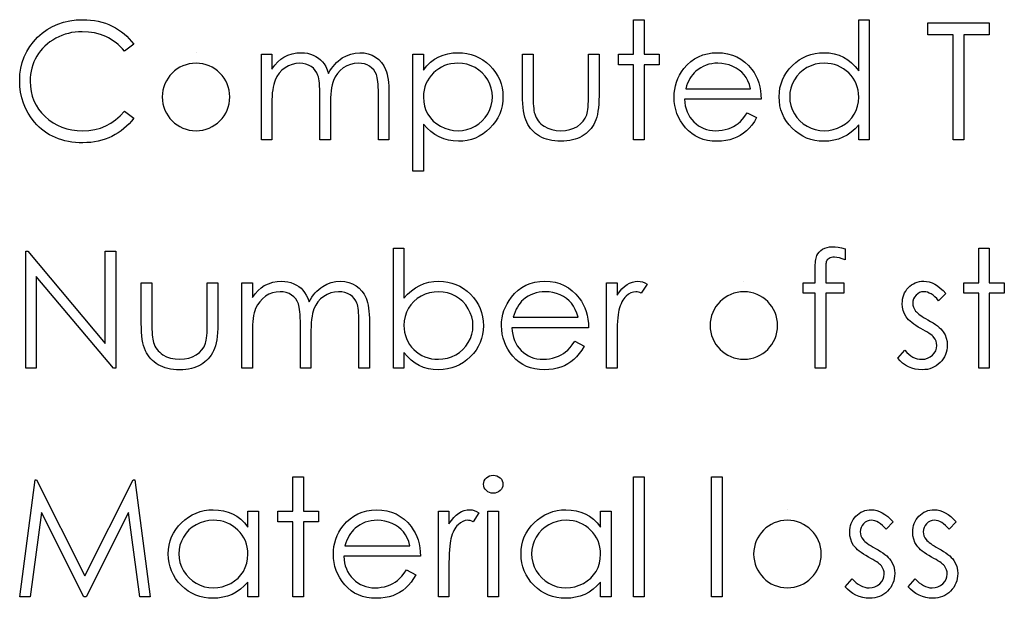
# Model space of a CAD drawing. Header units: inches. Extents: x -57.7 to -21.7, y -3.8 to 19.3.
# Tile 49 of 70: x -38.383 to -37.224, y 12.476 to 13.157. Entities that reach past the tile are written whole.
import ezdxf

# ---------------------------------------------------------------- set-up
doc = ezdxf.new("R2010")
doc.units = ezdxf.units.IN
doc.header["$LTSCALE"] = 0.5
doc.header["$MEASUREMENT"] = 0
doc.layers.add('APP-M-D', color=42, linetype='Continuous')

msp = doc.modelspace()

# ---------------------------------------------------------------- linework, layer by layer
at = {"layer": 'APP-M-D', "linetype": 'Continuous'}
for p, q in [((-38.17575, 13.1185), (-38.17575, 13.1185)), ((-37.53094, 12.84947), (-37.53094, 12.84947)), ((-37.47971, 12.58044), (-37.47971, 12.58044))]:
    msp.add_line(p, q, dxfattribs=at)
for points in [[(-38.24912, 13.12855), (-38.25994, 13.12027), (-38.26229, 13.123), (-38.26474, 13.12557), (-38.26731, 13.12797), (-38.26999, 13.1302), (-38.27281, 13.13225), (-38.2757, 13.13412), (-38.27874, 13.13583), (-38.28189, 13.13738), (-38.28846, 13.13995), (-38.29533, 13.14177), (-38.30251, 13.14287), (-38.31001, 13.14323), (-38.31415, 13.14312), (-38.31824, 13.14273), (-38.32224, 13.14213), (-38.32613, 13.14127), (-38.33, 13.14017), (-38.33375, 13.13884), (-38.33742, 13.13724), (-38.34104, 13.13542), (-38.34452, 13.13338), (-38.34778, 13.13117), (-38.35084, 13.12879), (-38.35371, 13.12626), (-38.35639, 13.12355), (-38.35884, 13.12068), (-38.36111, 13.11762), (-38.36318, 13.11441), (-38.36503, 13.11107), (-38.3666, 13.10762), (-38.36795, 13.10409), (-38.36906, 13.10042), (-38.36991, 13.09666), (-38.37052, 13.09283), (-38.37091, 13.08885), (-38.37102, 13.0848), (-38.37074, 13.07869), (-38.36991, 13.07287), (-38.36856, 13.06729), (-38.36663, 13.06199), (-38.36417, 13.05692), (-38.36114, 13.05211), (-38.35757, 13.04756), (-38.35346, 13.04328), (-38.34893, 13.03939), (-38.3441, 13.03599), (-38.339, 13.03315), (-38.33361, 13.0308), (-38.32793, 13.02898), (-38.32197, 13.02768), (-38.3157, 13.02688), (-38.30916, 13.02664), (-38.30195, 13.02699), (-38.29505, 13.02807), (-38.28846, 13.02986), (-38.28213, 13.03238), (-38.27615, 13.03561), (-38.27043, 13.03955), (-38.26505, 13.04422), (-38.25994, 13.0496), (-38.24912, 13.0414), (-38.25177, 13.03806), (-38.25459, 13.03489), (-38.25754, 13.03193), (-38.26066, 13.02917), (-38.26394, 13.02658), (-38.26739, 13.02421), (-38.27101, 13.02203), (-38.27476, 13.02004), (-38.27866, 13.01827), (-38.28266, 13.01675), (-38.28677, 13.01546), (-38.29102, 13.01438), (-38.29536, 13.01355), (-38.29983, 13.01297), (-38.30438, 13.01261), (-38.30908, 13.0125), (-38.31352, 13.01259), (-38.31785, 13.01289), (-38.32205, 13.01336), (-38.32613, 13.01402), (-38.33011, 13.01485), (-38.33395, 13.0159), (-38.33767, 13.01711), (-38.34129, 13.01852), (-38.34479, 13.02012), (-38.34816, 13.02191), (-38.35142, 13.0239), (-38.35457, 13.02606), (-38.35757, 13.0284), (-38.36047, 13.03094), (-38.36326, 13.03367), (-38.36591, 13.0366), (-38.37, 13.04182), (-38.37356, 13.04731), (-38.37657, 13.05305), (-38.37902, 13.05907), (-38.38093, 13.06533), (-38.38228, 13.07188), (-38.38311, 13.07867), (-38.38338, 13.08573), (-38.38305, 13.09316), (-38.38206, 13.10028), (-38.3804, 13.1071), (-38.37808, 13.11361), (-38.37513, 13.11982), (-38.37149, 13.12576), (-38.36721, 13.13136), (-38.36224, 13.13669), (-38.35677, 13.14155), (-38.351, 13.14574), (-38.34488, 13.14928), (-38.33842, 13.1522), (-38.33163, 13.15447), (-38.32451, 13.15607), (-38.31703, 13.15703), (-38.30924, 13.15736), (-38.30449, 13.15725), (-38.29986, 13.15689), (-38.29536, 13.15629), (-38.29097, 13.15546), (-38.28669, 13.15441), (-38.28252, 13.15309), (-38.27846, 13.15154), (-38.27454, 13.14977), (-38.27076, 13.14779), (-38.26715, 13.1456), (-38.2637, 13.14323), (-38.26044, 13.14069), (-38.25735, 13.13793), (-38.25442, 13.13501), (-38.25169, 13.13186), (-38.24912, 13.12855)], [(-37.66084, 13.15736), (-37.64848, 13.15736), (-37.64848, 13.11673), (-37.63081, 13.11673), (-37.63081, 13.10437), (-37.64848, 13.10437), (-37.64848, 13.01604), (-37.66084, 13.01604), (-37.66084, 13.10437), (-37.67851, 13.10437), (-37.67851, 13.11673), (-37.66084, 13.11673), (-37.66084, 13.15736)], [(-37.38348, 13.15736), (-37.38348, 13.01604), (-37.39585, 13.01604), (-37.39585, 13.03345), (-37.40013, 13.02882), (-37.40463, 13.02484), (-37.40943, 13.02153), (-37.41446, 13.01888), (-37.41973, 13.01686), (-37.42522, 13.01543), (-37.43099, 13.01454), (-37.43698, 13.01427), (-37.44231, 13.01452), (-37.44744, 13.01523), (-37.45238, 13.01642), (-37.45713, 13.01808), (-37.46166, 13.02023), (-37.46602, 13.02285), (-37.47016, 13.02595), (-37.47411, 13.02953), (-37.47772, 13.03345), (-37.48084, 13.03757), (-37.48346, 13.0419), (-37.48564, 13.04645), (-37.48733, 13.0512), (-37.48851, 13.05614), (-37.48923, 13.0613), (-37.48948, 13.06666), (-37.48923, 13.0719), (-37.48851, 13.07698), (-37.4873, 13.08184), (-37.48559, 13.08653), (-37.48341, 13.09101), (-37.48076, 13.09528), (-37.47761, 13.0994), (-37.47397, 13.10329), (-37.46999, 13.10685), (-37.4658, 13.10994), (-37.46144, 13.11256), (-37.45685, 13.11469), (-37.45208, 13.11637), (-37.44711, 13.11756), (-37.44195, 13.11825), (-37.43659, 13.1185), (-37.43044, 13.11817), (-37.42459, 13.11717), (-37.41904, 13.11549), (-37.41379, 13.11317), (-37.40885, 13.11019), (-37.40419, 13.10655), (-37.39988, 13.10221), (-37.39585, 13.09724), (-37.39585, 13.15736), (-37.38348, 13.15736)], [(-37.31459, 13.1397), (-37.31459, 13.15383), (-37.24216, 13.15383), (-37.24216, 13.1397), (-37.27219, 13.1397), (-37.27219, 13.01604), (-37.28455, 13.01604), (-37.28455, 13.1397), (-37.31459, 13.1397)], [(-38.09896, 13.11673), (-38.08659, 13.11673), (-38.08659, 13.09923), (-38.08317, 13.10376), (-38.07969, 13.10762), (-38.07619, 13.11082), (-38.07263, 13.11339), (-38.06763, 13.11563), (-38.0625, 13.11723), (-38.05725, 13.11817), (-38.05187, 13.1185), (-38.04823, 13.11831), (-38.04469, 13.11778), (-38.04124, 13.11687), (-38.0379, 13.1156), (-38.03473, 13.11403), (-38.03188, 13.11223), (-38.02932, 13.11019), (-38.02708, 13.1079), (-38.02507, 13.10525), (-38.02316, 13.10207), (-38.02142, 13.0984), (-38.01982, 13.09418), (-38.01817, 13.09708), (-38.0164, 13.09978), (-38.01452, 13.10232), (-38.01256, 13.10467), (-38.01049, 13.10685), (-38.00834, 13.10884), (-38.00608, 13.11066), (-38.0037, 13.11229), (-37.99879, 13.11499), (-37.99365, 13.11695), (-37.98838, 13.11811), (-37.98289, 13.1185), (-37.97784, 13.11817), (-37.97309, 13.1172), (-37.96865, 13.11555), (-37.9645, 13.11325), (-37.96078, 13.11038), (-37.95755, 13.10699), (-37.95484, 13.1031), (-37.95266, 13.09865), (-37.95175, 13.09617), (-37.95098, 13.09338), (-37.95032, 13.09032), (-37.94976, 13.08695), (-37.94935, 13.0833), (-37.94905, 13.07936), (-37.94885, 13.07511), (-37.9488, 13.07058), (-37.9488, 13.01604), (-37.96116, 13.01604), (-37.96116, 13.07063), (-37.96119, 13.0745), (-37.9613, 13.07806), (-37.9615, 13.08129), (-37.96174, 13.08422), (-37.96208, 13.08681), (-37.96249, 13.0891), (-37.96296, 13.09109), (-37.96351, 13.09274), (-37.96489, 13.09562), (-37.96669, 13.09821), (-37.96889, 13.10047), (-37.97152, 13.10246), (-37.97447, 13.10406), (-37.97773, 13.10522), (-37.98123, 13.10591), (-37.98504, 13.10613), (-37.98971, 13.1058), (-37.99415, 13.10475), (-37.99843, 13.10304), (-38.00249, 13.10061), (-38.00619, 13.09763), (-38.00933, 13.09418), (-38.01195, 13.09026), (-38.01405, 13.0859), (-38.01491, 13.08341), (-38.01565, 13.08054), (-38.01626, 13.07729), (-38.01679, 13.07364), (-38.01717, 13.06961), (-38.01748, 13.0652), (-38.01764, 13.06039), (-38.0177, 13.0552), (-38.0177, 13.01604), (-38.03006, 13.01604), (-38.03006, 13.06724), (-38.03009, 13.07157), (-38.0302, 13.07558), (-38.03039, 13.07919), (-38.03064, 13.08245), (-38.03097, 13.08535), (-38.03136, 13.08786), (-38.03183, 13.09004), (-38.03238, 13.09183), (-38.03373, 13.09493), (-38.03553, 13.09769), (-38.03776, 13.10011), (-38.04041, 13.10221), (-38.04339, 13.10392), (-38.04668, 13.10517), (-38.05021, 13.10588), (-38.05402, 13.10613), (-38.05849, 13.1058), (-38.06283, 13.10478), (-38.06702, 13.1031), (-38.07105, 13.10075), (-38.07475, 13.09782), (-38.07795, 13.09443), (-38.08063, 13.09059), (-38.08278, 13.08626), (-38.08367, 13.08383), (-38.08444, 13.08112), (-38.0851, 13.07809), (-38.08563, 13.07475), (-38.08607, 13.07113), (-38.08635, 13.06718), (-38.08654, 13.06296), (-38.08659, 13.05841), (-38.08659, 13.01604), (-38.09896, 13.01604), (-38.09896, 13.11673)], [(-37.92053, 13.11673), (-37.90817, 13.11673), (-37.90817, 13.0981), (-37.90411, 13.10307), (-37.89978, 13.10729), (-37.89514, 13.11082), (-37.8902, 13.11361), (-37.88495, 13.11574), (-37.87943, 13.11728), (-37.87361, 13.11819), (-37.86748, 13.1185), (-37.86212, 13.11825), (-37.85693, 13.11756), (-37.85197, 13.11637), (-37.84719, 13.11469), (-37.84261, 13.11256), (-37.83825, 13.10994), (-37.83405, 13.10685), (-37.83008, 13.10329), (-37.82643, 13.0994), (-37.82329, 13.09528), (-37.82061, 13.09101), (-37.81843, 13.08653), (-37.81672, 13.08184), (-37.8155, 13.07698), (-37.81478, 13.0719), (-37.81454, 13.06666), (-37.81478, 13.0613), (-37.8155, 13.05614), (-37.81669, 13.0512), (-37.81837, 13.04645), (-37.82055, 13.0419), (-37.8232, 13.03757), (-37.82632, 13.03345), (-37.82994, 13.02953), (-37.83389, 13.02595), (-37.83803, 13.02285), (-37.84239, 13.02023), (-37.84691, 13.01808), (-37.85166, 13.01642), (-37.8566, 13.01523), (-37.86177, 13.01452), (-37.86709, 13.01427), (-37.87308, 13.01457), (-37.87885, 13.01554), (-37.88434, 13.01708), (-37.88962, 13.01929), (-37.89461, 13.02211), (-37.89939, 13.02556), (-37.90389, 13.02962), (-37.90817, 13.03428), (-37.90817, 12.97894), (-37.92053, 12.97894), (-37.92053, 13.11673)], [(-37.79157, 13.11673), (-37.7792, 13.11673), (-37.7792, 13.07003), (-37.77918, 13.06591), (-37.77909, 13.06216), (-37.77893, 13.05871), (-37.77871, 13.05559), (-37.77843, 13.05283), (-37.7781, 13.05037), (-37.77771, 13.04828), (-37.77724, 13.04648), (-37.77642, 13.04425), (-37.77545, 13.04212), (-37.77429, 13.04013), (-37.77299, 13.03826), (-37.7715, 13.03649), (-37.76985, 13.03486), (-37.76805, 13.03334), (-37.76607, 13.03196), (-37.76173, 13.02964), (-37.75698, 13.02796), (-37.75185, 13.02697), (-37.74633, 13.02664), (-37.74081, 13.02697), (-37.73573, 13.02793), (-37.73109, 13.02956), (-37.7269, 13.03182), (-37.72322, 13.03461), (-37.72016, 13.03784), (-37.7177, 13.04146), (-37.71588, 13.04549), (-37.71541, 13.04714), (-37.715, 13.04919), (-37.71464, 13.05164), (-37.71434, 13.05451), (-37.71412, 13.0578), (-37.71398, 13.06147), (-37.71387, 13.06556), (-37.71384, 13.07003), (-37.71384, 13.11673), (-37.70147, 13.11673), (-37.70147, 13.06771), (-37.70156, 13.06271), (-37.70178, 13.05802), (-37.70216, 13.05363), (-37.70272, 13.0496), (-37.70341, 13.04585), (-37.70426, 13.04245), (-37.70528, 13.03936), (-37.70644, 13.03657), (-37.70777, 13.03403), (-37.70923, 13.03163), (-37.71089, 13.02937), (-37.71265, 13.02724), (-37.71461, 13.02525), (-37.71671, 13.02343), (-37.71897, 13.02172), (-37.7214, 13.02018), (-37.72397, 13.0188), (-37.7267, 13.01758), (-37.7296, 13.01659), (-37.73264, 13.01576), (-37.73587, 13.0151), (-37.73923, 13.01463), (-37.74274, 13.01435), (-37.74644, 13.01427), (-37.75011, 13.01435), (-37.75364, 13.01463), (-37.75701, 13.0151), (-37.76024, 13.01576), (-37.7633, 13.01659), (-37.7662, 13.01758), (-37.76896, 13.0188), (-37.77156, 13.02018), (-37.77399, 13.02172), (-37.77628, 13.02343), (-37.7784, 13.02528), (-37.78036, 13.02727), (-37.78216, 13.02942), (-37.78379, 13.03171), (-37.78528, 13.03414), (-37.7866, 13.03671), (-37.78776, 13.03953), (-37.78878, 13.04267), (-37.78964, 13.04618), (-37.79033, 13.04999), (-37.79088, 13.05416), (-37.79127, 13.05863), (-37.79149, 13.06346), (-37.79157, 13.06862), (-37.79157, 13.11673)], [(-37.52697, 13.04783), (-37.51598, 13.04207), (-37.51869, 13.03746), (-37.52158, 13.03332), (-37.52467, 13.02962), (-37.52799, 13.02641), (-37.53149, 13.02363), (-37.53519, 13.0212), (-37.53914, 13.0191), (-37.54328, 13.01736), (-37.54767, 13.01601), (-37.55233, 13.01504), (-37.55727, 13.01446), (-37.56249, 13.01427), (-37.56829, 13.01452), (-37.57375, 13.01526), (-37.57889, 13.0165), (-37.58372, 13.01824), (-37.58819, 13.02048), (-37.59236, 13.02321), (-37.59622, 13.02644), (-37.59973, 13.03017), (-37.60287, 13.0342), (-37.60561, 13.03837), (-37.6079, 13.04267), (-37.60978, 13.04712), (-37.61127, 13.05167), (-37.61232, 13.05634), (-37.61292, 13.06117), (-37.61314, 13.06611), (-37.61295, 13.07075), (-37.61243, 13.07527), (-37.61151, 13.07966), (-37.61024, 13.08394), (-37.60862, 13.08808), (-37.60663, 13.09208), (-37.60426, 13.09597), (-37.60155, 13.09973), (-37.59771, 13.10412), (-37.59357, 13.10795), (-37.58913, 13.11116), (-37.58435, 13.11381), (-37.57927, 13.11585), (-37.57389, 13.11734), (-37.56821, 13.11819), (-37.56219, 13.1185), (-37.556, 13.11819), (-37.55013, 13.11726), (-37.54458, 13.11571), (-37.53936, 13.11356), (-37.53445, 13.11077), (-37.52986, 13.10735), (-37.52559, 13.10332), (-37.52164, 13.09868), (-37.5191, 13.09506), (-37.51692, 13.09125), (-37.51504, 13.0872), (-37.51352, 13.08295), (-37.51231, 13.07847), (-37.51143, 13.07378), (-37.5109, 13.06887), (-37.51068, 13.06373), (-37.60078, 13.06373), (-37.60053, 13.05976), (-37.59998, 13.05595), (-37.59909, 13.05233), (-37.59788, 13.04891), (-37.59639, 13.04568), (-37.59457, 13.04262), (-37.59241, 13.03975), (-37.58996, 13.03704), (-37.58725, 13.03461), (-37.58441, 13.03249), (-37.5814, 13.03069), (-37.57823, 13.02923), (-37.57491, 13.0281), (-37.57143, 13.0273), (-37.56782, 13.0268), (-37.56404, 13.02664), (-37.56034, 13.02677), (-37.55672, 13.02721), (-37.55313, 13.02796), (-37.5496, 13.02898), (-37.54621, 13.03025), (-37.54309, 13.03174), (-37.54024, 13.0334), (-37.53765, 13.03525), (-37.53514, 13.03748), (-37.53251, 13.04035), (-37.52978, 13.04378), (-37.52697, 13.04783)], [(-37.86759, 13.10613), (-37.87179, 13.10597), (-37.87582, 13.10541), (-37.87968, 13.10453), (-37.88338, 13.10326), (-37.88691, 13.10166), (-37.89025, 13.0997), (-37.89345, 13.09735), (-37.89646, 13.09468), (-37.8992, 13.09172), (-37.90157, 13.0886), (-37.90358, 13.08529), (-37.90524, 13.08181), (-37.90651, 13.07817), (-37.90742, 13.07433), (-37.90797, 13.07033), (-37.90817, 13.06616), (-37.90784, 13.0607), (-37.90687, 13.05554), (-37.90524, 13.05062), (-37.90295, 13.04601), (-37.90005, 13.04179), (-37.89657, 13.03801), (-37.89254, 13.0347), (-37.88796, 13.03185), (-37.88302, 13.02956), (-37.87794, 13.02793), (-37.87275, 13.02697), (-37.8674, 13.02664), (-37.86215, 13.02697), (-37.85707, 13.02796), (-37.85213, 13.02959), (-37.84738, 13.03191), (-37.84294, 13.03481), (-37.83897, 13.03823), (-37.83549, 13.04218), (-37.83248, 13.04665), (-37.83005, 13.05145), (-37.82828, 13.05636), (-37.82726, 13.06139), (-37.8269, 13.06652), (-37.82723, 13.07168), (-37.82828, 13.07671), (-37.82999, 13.08162), (-37.83242, 13.08637), (-37.8354, 13.09081), (-37.83888, 13.0947), (-37.84283, 13.0981), (-37.84725, 13.10094), (-37.85202, 13.10321), (-37.85699, 13.10484), (-37.86218, 13.1058), (-37.86759, 13.10613)], [(-37.52305, 13.0761), (-37.52451, 13.08099), (-37.5263, 13.08535), (-37.52837, 13.08918), (-37.53075, 13.0925), (-37.53345, 13.09542), (-37.5366, 13.09804), (-37.54013, 13.10036), (-37.54408, 13.10238), (-37.54828, 13.10403), (-37.55261, 13.10519), (-37.55703, 13.10591), (-37.56155, 13.10613), (-37.56525, 13.10599), (-37.56884, 13.10555), (-37.57229, 13.10481), (-37.57558, 13.10379), (-37.57878, 13.10243), (-37.58181, 13.10083), (-37.58471, 13.0989), (-37.5875, 13.09669), (-37.58943, 13.09487), (-37.59123, 13.09283), (-37.59291, 13.09059), (-37.59446, 13.08814), (-37.59589, 13.08543), (-37.59722, 13.08253), (-37.5984, 13.07944), (-37.59948, 13.0761), (-37.52305, 13.0761)], [(-37.43643, 13.10613), (-37.44184, 13.1058), (-37.44703, 13.10484), (-37.452, 13.10321), (-37.45677, 13.10094), (-37.46119, 13.0981), (-37.46513, 13.0947), (-37.46861, 13.09081), (-37.47162, 13.08637), (-37.47402, 13.08162), (-37.47573, 13.07671), (-37.47678, 13.07168), (-37.47711, 13.06652), (-37.47676, 13.06139), (-37.47573, 13.05636), (-37.474, 13.05145), (-37.47157, 13.04665), (-37.46853, 13.04218), (-37.46505, 13.03823), (-37.46108, 13.03481), (-37.45663, 13.03191), (-37.45186, 13.02959), (-37.44692, 13.02796), (-37.44181, 13.02697), (-37.43654, 13.02664), (-37.43118, 13.02697), (-37.42597, 13.02793), (-37.42091, 13.02956), (-37.416, 13.03185), (-37.41145, 13.0347), (-37.40742, 13.03801), (-37.40399, 13.04179), (-37.4011, 13.04601), (-37.3988, 13.05062), (-37.39715, 13.05554), (-37.39618, 13.0607), (-37.39585, 13.06616), (-37.39604, 13.07033), (-37.3966, 13.07433), (-37.39751, 13.07817), (-37.39878, 13.08181), (-37.40043, 13.08529), (-37.40245, 13.0886), (-37.40482, 13.09172), (-37.40758, 13.09468), (-37.41059, 13.09735), (-37.41377, 13.0997), (-37.41713, 13.10166), (-37.42064, 13.10326), (-37.42434, 13.10453), (-37.4282, 13.10541), (-37.43223, 13.10597), (-37.43643, 13.10613)], [(-37.9435, 12.74701), (-37.9435, 12.88834), (-37.93113, 12.88834), (-37.93113, 12.82943), (-37.92685, 12.83415), (-37.92235, 12.83821), (-37.91758, 12.84166), (-37.91258, 12.84447), (-37.90731, 12.84665), (-37.90182, 12.84823), (-37.89605, 12.84917), (-37.89006, 12.84947), (-37.88473, 12.84922), (-37.87957, 12.8485), (-37.87463, 12.84732), (-37.86988, 12.84566), (-37.86535, 12.84351), (-37.86099, 12.84089), (-37.85685, 12.83779), (-37.8529, 12.83421), (-37.84929, 12.83029), (-37.84617, 12.82617), (-37.84352, 12.82184), (-37.84134, 12.81731), (-37.83966, 12.81259), (-37.83847, 12.80765), (-37.83775, 12.80252), (-37.8375, 12.79716), (-37.83775, 12.79189), (-37.83847, 12.78681), (-37.83968, 12.78192), (-37.84139, 12.77723), (-37.84357, 12.77273), (-37.84625, 12.76845), (-37.8494, 12.76434), (-37.85304, 12.76045), (-37.85702, 12.75689), (-37.86121, 12.7538), (-37.86557, 12.75117), (-37.87016, 12.74905), (-37.87493, 12.74737), (-37.8799, 12.74618), (-37.88509, 12.74549), (-37.89045, 12.74524), (-37.89657, 12.74554), (-37.9024, 12.74645), (-37.90792, 12.748), (-37.91316, 12.75013), (-37.9181, 12.75294), (-37.92274, 12.75645), (-37.92707, 12.7607), (-37.93113, 12.76564), (-37.93113, 12.74701), (-37.9435, 12.74701)], [(-37.41175, 12.88751), (-37.41175, 12.87464), (-37.41528, 12.876), (-37.41854, 12.87696), (-37.42155, 12.87754), (-37.42428, 12.87774), (-37.42613, 12.87763), (-37.42784, 12.87735), (-37.42936, 12.87685), (-37.43074, 12.87616), (-37.4319, 12.87533), (-37.43284, 12.87448), (-37.43353, 12.87354), (-37.43397, 12.87255), (-37.43414, 12.87194), (-37.43425, 12.87111), (-37.43438, 12.87006), (-37.43447, 12.86882), (-37.43455, 12.86733), (-37.43458, 12.86567), (-37.43463, 12.86377), (-37.43463, 12.8477), (-37.41352, 12.8477), (-37.41352, 12.83534), (-37.43466, 12.83534), (-37.43472, 12.74701), (-37.44708, 12.74701), (-37.44708, 12.83534), (-37.46122, 12.83534), (-37.46122, 12.8477), (-37.44708, 12.8477), (-37.44708, 12.8638), (-37.44705, 12.86647), (-37.44694, 12.86893), (-37.44681, 12.87119), (-37.44659, 12.87329), (-37.44631, 12.87514), (-37.44595, 12.87682), (-37.44556, 12.87832), (-37.44509, 12.87958), (-37.44394, 12.88185), (-37.44242, 12.88386), (-37.44057, 12.88566), (-37.43836, 12.8872), (-37.43585, 12.88847), (-37.43309, 12.88938), (-37.43008, 12.88991), (-37.42682, 12.8901), (-37.42351, 12.88994), (-37.41989, 12.88947), (-37.41597, 12.88864), (-37.41175, 12.88751)], [(-37.25452, 12.88834), (-37.24216, 12.88834), (-37.24216, 12.8477), (-37.22449, 12.8477), (-37.22449, 12.83534), (-37.24216, 12.83534), (-37.24216, 12.74701), (-37.25452, 12.74701), (-37.25452, 12.83534), (-37.27219, 12.83534), (-37.27219, 12.8477), (-37.25452, 12.8477), (-37.25452, 12.88834)], [(-38.37632, 12.74701), (-38.37632, 12.8848), (-38.37372, 12.8848), (-38.28269, 12.77635), (-38.28269, 12.8848), (-38.27032, 12.8848), (-38.27032, 12.74701), (-38.27314, 12.74701), (-38.36395, 12.85521), (-38.36395, 12.74701), (-38.37632, 12.74701)], [(-38.24029, 12.8477), (-38.22792, 12.8477), (-38.22792, 12.801), (-38.22789, 12.79689), (-38.22781, 12.79313), (-38.22765, 12.78968), (-38.22743, 12.78656), (-38.22715, 12.7838), (-38.22682, 12.78135), (-38.22643, 12.77925), (-38.22596, 12.77745), (-38.22513, 12.77522), (-38.22417, 12.77309), (-38.22301, 12.7711), (-38.22171, 12.76923), (-38.22022, 12.76746), (-38.21856, 12.76583), (-38.21677, 12.76431), (-38.21478, 12.76293), (-38.21045, 12.76061), (-38.2057, 12.75893), (-38.20057, 12.75794), (-38.19505, 12.75761), (-38.18953, 12.75794), (-38.18445, 12.7589), (-38.17981, 12.76053), (-38.17561, 12.7628), (-38.17194, 12.76558), (-38.16888, 12.76881), (-38.16642, 12.77243), (-38.1646, 12.77646), (-38.16413, 12.77812), (-38.16372, 12.78016), (-38.16336, 12.78261), (-38.16305, 12.78549), (-38.16283, 12.78877), (-38.1627, 12.79244), (-38.16259, 12.79653), (-38.16256, 12.801), (-38.16256, 12.8477), (-38.15019, 12.8477), (-38.15019, 12.79868), (-38.15027, 12.79368), (-38.1505, 12.78899), (-38.15088, 12.7846), (-38.15143, 12.78057), (-38.15212, 12.77682), (-38.15298, 12.77342), (-38.154, 12.77033), (-38.15516, 12.76754), (-38.15649, 12.765), (-38.15795, 12.7626), (-38.1596, 12.76034), (-38.16137, 12.75821), (-38.16333, 12.75623), (-38.16543, 12.7544), (-38.16769, 12.75269), (-38.17012, 12.75115), (-38.17269, 12.74977), (-38.17542, 12.74855), (-38.17832, 12.74756), (-38.18136, 12.74673), (-38.18459, 12.74607), (-38.18795, 12.7456), (-38.19146, 12.74532), (-38.19516, 12.74524), (-38.19883, 12.74532), (-38.20236, 12.7456), (-38.20573, 12.74607), (-38.20896, 12.74673), (-38.21202, 12.74756), (-38.21492, 12.74855), (-38.21768, 12.74977), (-38.22028, 12.75115), (-38.22271, 12.75269), (-38.225, 12.7544), (-38.22712, 12.75625), (-38.22908, 12.75824), (-38.23088, 12.76039), (-38.2325, 12.76269), (-38.23399, 12.76511), (-38.23532, 12.76768), (-38.23648, 12.7705), (-38.2375, 12.77364), (-38.23836, 12.77715), (-38.23905, 12.78096), (-38.2396, 12.78513), (-38.23998, 12.7896), (-38.24021, 12.79443), (-38.24029, 12.79959), (-38.24029, 12.8477)], [(-38.12193, 12.8477), (-38.10956, 12.8477), (-38.10956, 12.8302), (-38.10614, 12.83473), (-38.10266, 12.83859), (-38.09915, 12.8418), (-38.09559, 12.84436), (-38.0906, 12.8466), (-38.08546, 12.8482), (-38.08022, 12.84914), (-38.07483, 12.84947), (-38.07119, 12.84928), (-38.06766, 12.84875), (-38.06421, 12.84784), (-38.06087, 12.84657), (-38.05769, 12.845), (-38.05485, 12.8432), (-38.05228, 12.84116), (-38.05005, 12.83887), (-38.04803, 12.83622), (-38.04613, 12.83305), (-38.04439, 12.82937), (-38.04279, 12.82515), (-38.04113, 12.82805), (-38.03936, 12.83075), (-38.03749, 12.83329), (-38.03553, 12.83564), (-38.03346, 12.83782), (-38.0313, 12.83981), (-38.02904, 12.84163), (-38.02667, 12.84326), (-38.02175, 12.84596), (-38.01662, 12.84792), (-38.01135, 12.84908), (-38.00585, 12.84947), (-38.0008, 12.84914), (-37.99606, 12.84817), (-37.99161, 12.84652), (-37.98747, 12.84423), (-37.98374, 12.84135), (-37.98051, 12.83796), (-37.97781, 12.83407), (-37.97563, 12.82962), (-37.97472, 12.82714), (-37.97394, 12.82435), (-37.97328, 12.82129), (-37.97273, 12.81792), (-37.97232, 12.81428), (-37.97201, 12.81033), (-37.97182, 12.80608), (-37.97176, 12.80155), (-37.97176, 12.74701), (-37.98413, 12.74701), (-37.98413, 12.80161), (-37.98416, 12.80547), (-37.98427, 12.80903), (-37.98446, 12.81226), (-37.98471, 12.81519), (-37.98504, 12.81778), (-37.98546, 12.82007), (-37.98592, 12.82206), (-37.98648, 12.82372), (-37.98786, 12.82659), (-37.98965, 12.82918), (-37.99186, 12.83144), (-37.99448, 12.83343), (-37.99744, 12.83503), (-38.00069, 12.83619), (-38.0042, 12.83688), (-38.00801, 12.8371), (-38.01267, 12.83677), (-38.01712, 12.83572), (-38.02139, 12.83401), (-38.02545, 12.83158), (-38.02915, 12.8286), (-38.0323, 12.82515), (-38.03492, 12.82123), (-38.03702, 12.81687), (-38.03787, 12.81439), (-38.03862, 12.81152), (-38.03923, 12.80826), (-38.03975, 12.80461), (-38.04014, 12.80058), (-38.04044, 12.79617), (-38.04061, 12.79136), (-38.04066, 12.78618), (-38.04066, 12.74701), (-38.05303, 12.74701), (-38.05303, 12.79821), (-38.05306, 12.80254), (-38.05317, 12.80655), (-38.05336, 12.81016), (-38.05361, 12.81342), (-38.05394, 12.81632), (-38.05433, 12.81883), (-38.05479, 12.82101), (-38.05535, 12.82281), (-38.0567, 12.8259), (-38.05849, 12.82866), (-38.06073, 12.83109), (-38.06338, 12.83318), (-38.06636, 12.8349), (-38.06965, 12.83614), (-38.07318, 12.83686), (-38.07699, 12.8371), (-38.08146, 12.83677), (-38.08579, 12.83575), (-38.08999, 12.83407), (-38.09402, 12.83172), (-38.09772, 12.82879), (-38.10092, 12.8254), (-38.1036, 12.82156), (-38.10575, 12.81723), (-38.10663, 12.8148), (-38.10741, 12.81209), (-38.10807, 12.80906), (-38.10859, 12.80572), (-38.10904, 12.8021), (-38.10931, 12.79816), (-38.1095, 12.79393), (-38.10956, 12.78938), (-38.10956, 12.74701), (-38.12193, 12.74701), (-38.12193, 12.8477)], [(-37.73013, 12.77881), (-37.71914, 12.77304), (-37.72184, 12.76843), (-37.72474, 12.76429), (-37.72783, 12.76059), (-37.73115, 12.75739), (-37.73465, 12.7546), (-37.73835, 12.75217), (-37.7423, 12.75007), (-37.74644, 12.74833), (-37.75083, 12.74698), (-37.75549, 12.74601), (-37.76043, 12.74543), (-37.76565, 12.74524), (-37.77145, 12.74549), (-37.77691, 12.74623), (-37.78205, 12.74748), (-37.78688, 12.74921), (-37.79135, 12.75145), (-37.79552, 12.75418), (-37.79938, 12.75741), (-37.80289, 12.76114), (-37.80603, 12.76517), (-37.80877, 12.76934), (-37.81106, 12.77364), (-37.81294, 12.77809), (-37.81443, 12.78264), (-37.81547, 12.78731), (-37.81608, 12.79214), (-37.8163, 12.79708), (-37.81611, 12.80172), (-37.81559, 12.80624), (-37.81467, 12.81063), (-37.8134, 12.81491), (-37.81178, 12.81905), (-37.80979, 12.82305), (-37.80741, 12.82695), (-37.80471, 12.8307), (-37.80087, 12.83509), (-37.79673, 12.83893), (-37.79229, 12.84213), (-37.78751, 12.84478), (-37.78243, 12.84682), (-37.77705, 12.84831), (-37.77136, 12.84917), (-37.76535, 12.84947), (-37.75916, 12.84917), (-37.75328, 12.84823), (-37.74774, 12.84668), (-37.74252, 12.84453), (-37.73761, 12.84174), (-37.73302, 12.83832), (-37.72875, 12.83429), (-37.7248, 12.82965), (-37.72226, 12.82603), (-37.72008, 12.82223), (-37.7182, 12.81817), (-37.71668, 12.81392), (-37.71547, 12.80945), (-37.71459, 12.80475), (-37.71406, 12.79984), (-37.71384, 12.7947), (-37.80394, 12.7947), (-37.80369, 12.79073), (-37.80314, 12.78692), (-37.80225, 12.7833), (-37.80104, 12.77988), (-37.79955, 12.77665), (-37.79773, 12.77359), (-37.79557, 12.77072), (-37.79312, 12.76801), (-37.79041, 12.76558), (-37.78757, 12.76346), (-37.78456, 12.76166), (-37.78138, 12.7602), (-37.77807, 12.75907), (-37.77459, 12.75827), (-37.77098, 12.75777), (-37.7672, 12.75761), (-37.7635, 12.75774), (-37.75988, 12.75819), (-37.75629, 12.75893), (-37.75276, 12.75995), (-37.74937, 12.76122), (-37.74625, 12.76271), (-37.7434, 12.76437), (-37.74081, 12.76622), (-37.7383, 12.76845), (-37.73567, 12.77133), (-37.73294, 12.77475), (-37.73013, 12.77881)], [(-37.69264, 12.8477), (-37.68027, 12.8477), (-37.68027, 12.83288), (-37.67746, 12.83697), (-37.67456, 12.84044), (-37.67161, 12.84329), (-37.66857, 12.84555), (-37.66545, 12.84726), (-37.66225, 12.8485), (-37.65902, 12.84922), (-37.65571, 12.84947), (-37.65314, 12.84925), (-37.65049, 12.84861), (-37.64776, 12.84754), (-37.64494, 12.84602), (-37.65173, 12.83531), (-37.65353, 12.83608), (-37.65518, 12.83666), (-37.6567, 12.83699), (-37.65805, 12.8371), (-37.66101, 12.83677), (-37.66393, 12.83578), (-37.66678, 12.83412), (-37.66959, 12.8318), (-37.67094, 12.8304), (-37.67221, 12.82879), (-37.67337, 12.82703), (-37.67448, 12.82507), (-37.6755, 12.82292), (-37.67644, 12.8206), (-37.67729, 12.81808), (-37.67807, 12.81541), (-37.67859, 12.81301), (-37.67903, 12.81005), (-37.67942, 12.80655), (-37.67972, 12.80249), (-37.67997, 12.79791), (-37.68014, 12.79277), (-37.68025, 12.78709), (-37.68027, 12.78085), (-37.68027, 12.74701), (-37.69264, 12.74701), (-37.69264, 12.8477)], [(-37.29339, 12.83514), (-37.30178, 12.8265), (-37.30399, 12.82899), (-37.3062, 12.83114), (-37.3084, 12.83296), (-37.31056, 12.83445), (-37.31274, 12.83561), (-37.31489, 12.83644), (-37.31704, 12.83694), (-37.31917, 12.8371), (-37.32176, 12.83686), (-37.32417, 12.83608), (-37.3264, 12.83481), (-37.32842, 12.83302), (-37.3301, 12.83089), (-37.33129, 12.82863), (-37.332, 12.82617), (-37.33225, 12.82355), (-37.33203, 12.82118), (-37.3314, 12.81889), (-37.33032, 12.81662), (-37.32883, 12.81441), (-37.32786, 12.81328), (-37.32665, 12.81212), (-37.32521, 12.81088), (-37.32353, 12.80961), (-37.3216, 12.80829), (-37.31945, 12.80693), (-37.31707, 12.8055), (-37.31445, 12.80403), (-37.31125, 12.80221), (-37.30832, 12.80042), (-37.30564, 12.79862), (-37.30324, 12.79686), (-37.30112, 12.79509), (-37.29924, 12.79335), (-37.29764, 12.79161), (-37.29631, 12.7899), (-37.29427, 12.78634), (-37.29278, 12.78256), (-37.29192, 12.77856), (-37.29162, 12.77433), (-37.29176, 12.77135), (-37.29215, 12.76848), (-37.29281, 12.76572), (-37.29372, 12.7631), (-37.29493, 12.76056), (-37.29637, 12.75816), (-37.29808, 12.75587), (-37.30007, 12.75369), (-37.30225, 12.7517), (-37.30454, 12.74999), (-37.30697, 12.74855), (-37.30954, 12.74737), (-37.31224, 12.74643), (-37.31508, 12.74576), (-37.31804, 12.74538), (-37.32113, 12.74524), (-37.3253, 12.74546), (-37.32935, 12.74615), (-37.33333, 12.74728), (-37.33722, 12.74886), (-37.34089, 12.75084), (-37.34423, 12.75319), (-37.34724, 12.75587), (-37.34992, 12.75888), (-37.34172, 12.76821), (-37.33935, 12.76572), (-37.33695, 12.76357), (-37.33449, 12.76175), (-37.33203, 12.76026), (-37.32952, 12.7591), (-37.32695, 12.75827), (-37.32439, 12.75777), (-37.32176, 12.75761), (-37.3182, 12.75791), (-37.31492, 12.75882), (-37.31191, 12.76031), (-37.30918, 12.76244), (-37.30691, 12.76495), (-37.30528, 12.76771), (-37.30432, 12.77063), (-37.30399, 12.77381), (-37.30421, 12.77643), (-37.30484, 12.77892), (-37.30589, 12.78123), (-37.30738, 12.78342), (-37.30835, 12.78446), (-37.30959, 12.7856), (-37.31111, 12.78681), (-37.31288, 12.78808), (-37.31492, 12.78941), (-37.31724, 12.79079), (-37.3198, 12.79225), (-37.32265, 12.79379), (-37.32571, 12.79553), (-37.32853, 12.79727), (-37.33107, 12.79901), (-37.33338, 12.80072), (-37.33543, 12.80243), (-37.33719, 12.80415), (-37.33874, 12.80586), (-37.34001, 12.80754), (-37.34202, 12.81105), (-37.34346, 12.81483), (-37.34434, 12.8188), (-37.34462, 12.82305), (-37.34451, 12.82584), (-37.34418, 12.82849), (-37.3436, 12.83103), (-37.34282, 12.83346), (-37.3418, 12.83575), (-37.34056, 12.83793), (-37.3391, 12.84), (-37.33741, 12.84193), (-37.33554, 12.8437), (-37.33355, 12.84522), (-37.33145, 12.84652), (-37.32924, 12.84759), (-37.3269, 12.84842), (-37.32444, 12.849), (-37.32187, 12.84936), (-37.31917, 12.84947), (-37.31597, 12.84925), (-37.31277, 12.84859), (-37.30954, 12.84745), (-37.30631, 12.84588), (-37.3031, 12.84387), (-37.29987, 12.84141), (-37.29662, 12.83851), (-37.29339, 12.83514)], [(-37.89056, 12.75761), (-37.88515, 12.75794), (-37.87996, 12.7589), (-37.87499, 12.76053), (-37.87021, 12.7628), (-37.8658, 12.76564), (-37.86185, 12.76903), (-37.85837, 12.77293), (-37.85539, 12.77734), (-37.85296, 12.78209), (-37.85125, 12.787), (-37.8502, 12.792), (-37.84987, 12.79716), (-37.85023, 12.80232), (-37.85125, 12.80737), (-37.85302, 12.81229), (-37.85544, 12.81709), (-37.85845, 12.82156), (-37.86193, 12.82551), (-37.86591, 12.82893), (-37.87035, 12.83183), (-37.8751, 12.83415), (-37.88004, 12.83578), (-37.88512, 12.83677), (-37.89036, 12.8371), (-37.89572, 12.83677), (-37.90091, 12.83578), (-37.90599, 12.83415), (-37.91093, 12.83183), (-37.91551, 12.82896), (-37.91954, 12.82565), (-37.92302, 12.82187), (-37.92592, 12.81762), (-37.92821, 12.81301), (-37.92984, 12.80815), (-37.9308, 12.80299), (-37.93113, 12.79755), (-37.93094, 12.79338), (-37.93039, 12.78938), (-37.92948, 12.78554), (-37.92821, 12.7819), (-37.92655, 12.77842), (-37.92454, 12.77511), (-37.92216, 12.77199), (-37.91943, 12.76903), (-37.91642, 12.76636), (-37.91322, 12.76404), (-37.90988, 12.76208), (-37.90634, 12.76048), (-37.90265, 12.75921), (-37.89878, 12.75832), (-37.89475, 12.75777), (-37.89056, 12.75761)], [(-37.72621, 12.80707), (-37.72767, 12.81196), (-37.72946, 12.81632), (-37.73153, 12.82016), (-37.73391, 12.82347), (-37.73661, 12.82639), (-37.73976, 12.82902), (-37.74329, 12.83133), (-37.74724, 12.83335), (-37.75144, 12.83501), (-37.75577, 12.83616), (-37.76019, 12.83688), (-37.76471, 12.8371), (-37.76841, 12.83697), (-37.772, 12.83652), (-37.77545, 12.83578), (-37.77873, 12.83476), (-37.78194, 12.8334), (-37.78497, 12.8318), (-37.78787, 12.82987), (-37.79066, 12.82766), (-37.79259, 12.82584), (-37.79439, 12.8238), (-37.79607, 12.82156), (-37.79762, 12.81911), (-37.79905, 12.8164), (-37.80038, 12.8135), (-37.80156, 12.81041), (-37.80264, 12.80707), (-37.72621, 12.80707)], [(-37.82607, 12.62107), (-37.82378, 12.62088), (-37.82166, 12.6203), (-37.8197, 12.61931), (-37.81793, 12.61795), (-37.81644, 12.61633), (-37.81539, 12.6145), (-37.81476, 12.61254), (-37.81454, 12.61042), (-37.81476, 12.60835), (-37.81539, 12.60642), (-37.81644, 12.60462), (-37.81793, 12.60299), (-37.8197, 12.60164), (-37.82166, 12.60065), (-37.82378, 12.60007), (-37.82607, 12.59987), (-37.82834, 12.60007), (-37.83041, 12.60065), (-37.83237, 12.60164), (-37.83413, 12.60299), (-37.8356, 12.60462), (-37.83665, 12.60642), (-37.83728, 12.60835), (-37.8375, 12.61042), (-37.83728, 12.61254), (-37.83665, 12.6145), (-37.8356, 12.61633), (-37.83413, 12.61795), (-37.83237, 12.61931), (-37.83041, 12.6203), (-37.82834, 12.62088), (-37.82607, 12.62107)], [(-38.38338, 12.47798), (-38.36519, 12.61577), (-38.36343, 12.61577), (-38.30654, 12.50271), (-38.24978, 12.61577), (-38.24799, 12.61577), (-38.22969, 12.47798), (-38.24211, 12.47798), (-38.2553, 12.57713), (-38.30505, 12.47798), (-38.30783, 12.47798), (-38.35777, 12.57735), (-38.37093, 12.47798), (-38.38338, 12.47798)], [(-38.06186, 12.61931), (-38.04949, 12.61931), (-38.04949, 12.57867), (-38.03183, 12.57867), (-38.03183, 12.56631), (-38.04949, 12.56631), (-38.04949, 12.47798), (-38.06186, 12.47798), (-38.06186, 12.56631), (-38.07953, 12.56631), (-38.07953, 12.57867), (-38.06186, 12.57867), (-38.06186, 12.61931)], [(-37.66084, 12.61931), (-37.64848, 12.61931), (-37.64848, 12.47798), (-37.66084, 12.47798), (-37.66084, 12.61931)], [(-37.56898, 12.61931), (-37.55661, 12.61931), (-37.55661, 12.47798), (-37.56898, 12.47798), (-37.56898, 12.61931)], [(-38.10249, 12.57867), (-38.10249, 12.47798), (-38.11486, 12.47798), (-38.11486, 12.4954), (-38.11914, 12.49076), (-38.12364, 12.48678), (-38.12844, 12.48347), (-38.13346, 12.48082), (-38.13874, 12.47881), (-38.14423, 12.47737), (-38.15, 12.47649), (-38.15599, 12.47621), (-38.16132, 12.47646), (-38.16645, 12.47718), (-38.17139, 12.47836), (-38.17614, 12.48002), (-38.18067, 12.48217), (-38.18503, 12.4848), (-38.18917, 12.48789), (-38.19311, 12.49148), (-38.19673, 12.4954), (-38.19985, 12.49951), (-38.20247, 12.50384), (-38.20465, 12.5084), (-38.20634, 12.51314), (-38.20752, 12.51809), (-38.20824, 12.52325), (-38.20849, 12.5286), (-38.20824, 12.53385), (-38.20752, 12.53893), (-38.20631, 12.54378), (-38.2046, 12.54848), (-38.20242, 12.55295), (-38.19977, 12.55723), (-38.19662, 12.56134), (-38.19298, 12.56523), (-38.189, 12.56879), (-38.18481, 12.57188), (-38.18044, 12.57451), (-38.17586, 12.57663), (-38.17109, 12.57832), (-38.16612, 12.5795), (-38.16096, 12.58019), (-38.1556, 12.58044), (-38.14945, 12.58014), (-38.14359, 12.57923), (-38.13805, 12.57768), (-38.1328, 12.57556), (-38.12786, 12.57277), (-38.1232, 12.56923), (-38.11889, 12.56501), (-38.11486, 12.56004), (-38.11486, 12.57867), (-38.10249, 12.57867)], [(-37.92799, 12.50978), (-37.917, 12.50401), (-37.9197, 12.4994), (-37.9226, 12.49526), (-37.92569, 12.49156), (-37.92901, 12.48836), (-37.93251, 12.48557), (-37.93621, 12.48314), (-37.94016, 12.48104), (-37.9443, 12.4793), (-37.94869, 12.47795), (-37.95335, 12.47698), (-37.95829, 12.4764), (-37.96351, 12.47621), (-37.96931, 12.47646), (-37.97477, 12.4772), (-37.97991, 12.47845), (-37.98474, 12.48019), (-37.98921, 12.48242), (-37.99338, 12.48515), (-37.99724, 12.48838), (-38.00075, 12.49211), (-38.00389, 12.49614), (-38.00663, 12.50031), (-38.00892, 12.50461), (-38.0108, 12.50906), (-38.01229, 12.51361), (-38.01333, 12.51828), (-38.01394, 12.52311), (-38.01416, 12.52805), (-38.01397, 12.53269), (-38.01345, 12.53721), (-38.01253, 12.5416), (-38.01126, 12.54588), (-38.00964, 12.55002), (-38.00765, 12.55402), (-38.00527, 12.55792), (-38.00257, 12.56167), (-37.99873, 12.56606), (-37.99459, 12.5699), (-37.99015, 12.5731), (-37.98537, 12.57575), (-37.98029, 12.57779), (-37.97491, 12.57928), (-37.96922, 12.58014), (-37.96321, 12.58044), (-37.95702, 12.58014), (-37.95114, 12.5792), (-37.9456, 12.57765), (-37.94038, 12.5755), (-37.93547, 12.57271), (-37.93088, 12.56929), (-37.92661, 12.56526), (-37.92266, 12.56062), (-37.92012, 12.55701), (-37.91794, 12.5532), (-37.91606, 12.54914), (-37.91454, 12.54489), (-37.91333, 12.54042), (-37.91244, 12.53572), (-37.91192, 12.53081), (-37.9117, 12.52568), (-38.0018, 12.52568), (-38.00155, 12.5217), (-38.001, 12.51789), (-38.00011, 12.51428), (-37.9989, 12.51085), (-37.99741, 12.50762), (-37.99559, 12.50456), (-37.99343, 12.50169), (-37.99098, 12.49898), (-37.98827, 12.49655), (-37.98543, 12.49443), (-37.98242, 12.49264), (-37.97924, 12.49117), (-37.97593, 12.49004), (-37.97245, 12.48924), (-37.96884, 12.48874), (-37.96506, 12.48858), (-37.96136, 12.48872), (-37.95774, 12.48916), (-37.95415, 12.4899), (-37.95062, 12.49092), (-37.94723, 12.49219), (-37.94411, 12.49368), (-37.94126, 12.49534), (-37.93867, 12.49719), (-37.93616, 12.49943), (-37.93353, 12.5023), (-37.9308, 12.50572), (-37.92799, 12.50978)], [(-37.8905, 12.57867), (-37.87813, 12.57867), (-37.87813, 12.56385), (-37.87532, 12.56794), (-37.87242, 12.57141), (-37.86947, 12.57426), (-37.86643, 12.57652), (-37.86331, 12.57823), (-37.86011, 12.57947), (-37.85688, 12.58019), (-37.85357, 12.58044), (-37.851, 12.58022), (-37.84835, 12.57959), (-37.84562, 12.57851), (-37.8428, 12.57699), (-37.84959, 12.56628), (-37.85139, 12.56705), (-37.85304, 12.56763), (-37.85456, 12.56796), (-37.85591, 12.56807), (-37.85887, 12.56774), (-37.86179, 12.56675), (-37.86464, 12.56509), (-37.86745, 12.56277), (-37.8688, 12.56137), (-37.87007, 12.55977), (-37.87123, 12.558), (-37.87234, 12.55604), (-37.87336, 12.55389), (-37.8743, 12.55157), (-37.87515, 12.54906), (-37.87593, 12.54638), (-37.87645, 12.54398), (-37.87689, 12.54102), (-37.87728, 12.53752), (-37.87758, 12.53346), (-37.87783, 12.52888), (-37.878, 12.52374), (-37.87811, 12.51806), (-37.87813, 12.51182), (-37.87813, 12.47798), (-37.8905, 12.47798), (-37.8905, 12.57867)], [(-37.8322, 12.57867), (-37.81984, 12.57867), (-37.81984, 12.47798), (-37.8322, 12.47798), (-37.8322, 12.57867)], [(-37.68734, 12.57867), (-37.68734, 12.47798), (-37.69971, 12.47798), (-37.69971, 12.4954), (-37.70399, 12.49076), (-37.70848, 12.48678), (-37.71329, 12.48347), (-37.71831, 12.48082), (-37.72358, 12.47881), (-37.72908, 12.47737), (-37.73485, 12.47649), (-37.74084, 12.47621), (-37.74616, 12.47646), (-37.7513, 12.47718), (-37.75624, 12.47836), (-37.76099, 12.48002), (-37.76551, 12.48217), (-37.76987, 12.4848), (-37.77401, 12.48789), (-37.77796, 12.49148), (-37.78158, 12.4954), (-37.7847, 12.49951), (-37.78732, 12.50384), (-37.7895, 12.5084), (-37.79118, 12.51314), (-37.79237, 12.51809), (-37.79309, 12.52325), (-37.79334, 12.5286), (-37.79309, 12.53385), (-37.79237, 12.53893), (-37.79116, 12.54378), (-37.78945, 12.54848), (-37.78726, 12.55295), (-37.78461, 12.55723), (-37.78147, 12.56134), (-37.77782, 12.56523), (-37.77385, 12.56879), (-37.76965, 12.57188), (-37.76529, 12.57451), (-37.76071, 12.57663), (-37.75593, 12.57832), (-37.75097, 12.5795), (-37.7458, 12.58019), (-37.74045, 12.58044), (-37.73429, 12.58014), (-37.72844, 12.57923), (-37.72289, 12.57768), (-37.71765, 12.57556), (-37.71271, 12.57277), (-37.70804, 12.56923), (-37.70374, 12.56501), (-37.69971, 12.56004), (-37.69971, 12.57867), (-37.68734, 12.57867)], [(-37.35522, 12.56611), (-37.36361, 12.55748), (-37.36582, 12.55996), (-37.36803, 12.56211), (-37.37023, 12.56393), (-37.37239, 12.56542), (-37.37457, 12.56658), (-37.37672, 12.56741), (-37.37887, 12.56791), (-37.381, 12.56807), (-37.38359, 12.56783), (-37.386, 12.56705), (-37.38823, 12.56578), (-37.39025, 12.56399), (-37.39193, 12.56186), (-37.39312, 12.5596), (-37.39384, 12.55714), (-37.39408, 12.55452), (-37.39386, 12.55215), (-37.39323, 12.54986), (-37.39215, 12.54759), (-37.39066, 12.54538), (-37.3897, 12.54425), (-37.38848, 12.54309), (-37.38705, 12.54185), (-37.38536, 12.54058), (-37.38343, 12.53926), (-37.38128, 12.5379), (-37.3789, 12.53647), (-37.37628, 12.53501), (-37.37308, 12.53318), (-37.37015, 12.53139), (-37.36747, 12.5296), (-37.36507, 12.52783), (-37.36295, 12.52606), (-37.36107, 12.52432), (-37.35947, 12.52258), (-37.35814, 12.52087), (-37.3561, 12.51731), (-37.35461, 12.51353), (-37.35376, 12.50953), (-37.35345, 12.5053), (-37.35359, 12.50232), (-37.35398, 12.49945), (-37.35464, 12.49669), (-37.35555, 12.49407), (-37.35676, 12.49153), (-37.3582, 12.48913), (-37.35991, 12.48684), (-37.3619, 12.48466), (-37.36408, 12.48267), (-37.36637, 12.48096), (-37.3688, 12.47952), (-37.37137, 12.47834), (-37.37407, 12.4774), (-37.37691, 12.47674), (-37.37987, 12.47635), (-37.38296, 12.47621), (-37.38713, 12.47643), (-37.39119, 12.47712), (-37.39516, 12.47825), (-37.39905, 12.47983), (-37.40272, 12.48181), (-37.40606, 12.48416), (-37.40907, 12.48684), (-37.41175, 12.48985), (-37.40355, 12.49918), (-37.40118, 12.49669), (-37.39878, 12.49454), (-37.39632, 12.49272), (-37.39386, 12.49123), (-37.39135, 12.49007), (-37.38878, 12.48924), (-37.38622, 12.48874), (-37.38359, 12.48858), (-37.38003, 12.48888), (-37.37675, 12.48979), (-37.37374, 12.49128), (-37.37101, 12.49341), (-37.36874, 12.49592), (-37.36712, 12.49868), (-37.36615, 12.50161), (-37.36582, 12.50478), (-37.36604, 12.5074), (-37.36667, 12.50989), (-37.36772, 12.51221), (-37.36921, 12.51439), (-37.37018, 12.51544), (-37.37142, 12.51657), (-37.37294, 12.51778), (-37.37471, 12.51905), (-37.37675, 12.52038), (-37.37907, 12.52176), (-37.38164, 12.52322), (-37.38448, 12.52477), (-37.38754, 12.5265), (-37.39036, 12.52824), (-37.3929, 12.52998), (-37.39522, 12.53169), (-37.39726, 12.5334), (-37.39903, 12.53512), (-37.40057, 12.53683), (-37.40184, 12.53851), (-37.40386, 12.54202), (-37.40529, 12.5458), (-37.40617, 12.54977), (-37.40645, 12.55402), (-37.40634, 12.55681), (-37.40601, 12.55946), (-37.40543, 12.562), (-37.40466, 12.56443), (-37.40363, 12.56672), (-37.40239, 12.5689), (-37.40093, 12.57097), (-37.39925, 12.57291), (-37.39737, 12.57467), (-37.39538, 12.57619), (-37.39328, 12.57749), (-37.39108, 12.57856), (-37.38873, 12.57939), (-37.38627, 12.57997), (-37.38371, 12.58033), (-37.381, 12.58044), (-37.3778, 12.58022), (-37.3746, 12.57956), (-37.37137, 12.57843), (-37.36814, 12.57685), (-37.36494, 12.57484), (-37.36171, 12.57238), (-37.35845, 12.56948), (-37.35522, 12.56611)], [(-37.28102, 12.56611), (-37.28941, 12.55748), (-37.29162, 12.55996), (-37.29383, 12.56211), (-37.29604, 12.56393), (-37.29819, 12.56542), (-37.30037, 12.56658), (-37.30252, 12.56741), (-37.30468, 12.56791), (-37.3068, 12.56807), (-37.3094, 12.56783), (-37.3118, 12.56705), (-37.31403, 12.56578), (-37.31605, 12.56399), (-37.31773, 12.56186), (-37.31892, 12.5596), (-37.31964, 12.55714), (-37.31989, 12.55452), (-37.31967, 12.55215), (-37.31903, 12.54986), (-37.31795, 12.54759), (-37.31646, 12.54538), (-37.3155, 12.54425), (-37.31428, 12.54309), (-37.31285, 12.54185), (-37.31116, 12.54058), (-37.30923, 12.53926), (-37.30708, 12.5379), (-37.3047, 12.53647), (-37.30208, 12.53501), (-37.29888, 12.53318), (-37.29595, 12.53139), (-37.29328, 12.5296), (-37.29088, 12.52783), (-37.28875, 12.52606), (-37.28687, 12.52432), (-37.28527, 12.52258), (-37.28395, 12.52087), (-37.2819, 12.51731), (-37.28041, 12.51353), (-37.27956, 12.50953), (-37.27925, 12.5053), (-37.27939, 12.50232), (-37.27978, 12.49945), (-37.28044, 12.49669), (-37.28135, 12.49407), (-37.28257, 12.49153), (-37.284, 12.48913), (-37.28571, 12.48684), (-37.2877, 12.48466), (-37.28988, 12.48267), (-37.29217, 12.48096), (-37.2946, 12.47952), (-37.29717, 12.47834), (-37.29987, 12.4774), (-37.30272, 12.47674), (-37.30567, 12.47635), (-37.30876, 12.47621), (-37.31293, 12.47643), (-37.31699, 12.47712), (-37.32096, 12.47825), (-37.32486, 12.47983), (-37.32853, 12.48181), (-37.33187, 12.48416), (-37.33488, 12.48684), (-37.33755, 12.48985), (-37.32935, 12.49918), (-37.32698, 12.49669), (-37.32458, 12.49454), (-37.32212, 12.49272), (-37.31967, 12.49123), (-37.31715, 12.49007), (-37.31459, 12.48924), (-37.31202, 12.48874), (-37.3094, 12.48858), (-37.30584, 12.48888), (-37.30255, 12.48979), (-37.29954, 12.49128), (-37.29681, 12.49341), (-37.29455, 12.49592), (-37.29292, 12.49868), (-37.29195, 12.50161), (-37.29162, 12.50478), (-37.29184, 12.5074), (-37.29248, 12.50989), (-37.29353, 12.51221), (-37.29502, 12.51439), (-37.29598, 12.51544), (-37.29722, 12.51657), (-37.29874, 12.51778), (-37.30051, 12.51905), (-37.30255, 12.52038), (-37.30487, 12.52176), (-37.30744, 12.52322), (-37.31028, 12.52477), (-37.31334, 12.5265), (-37.31616, 12.52824), (-37.3187, 12.52998), (-37.32102, 12.53169), (-37.32306, 12.5334), (-37.32483, 12.53512), (-37.32637, 12.53683), (-37.32764, 12.53851), (-37.32966, 12.54202), (-37.33109, 12.5458), (-37.33198, 12.54977), (-37.33225, 12.55402), (-37.33214, 12.55681), (-37.33181, 12.55946), (-37.33123, 12.562), (-37.33046, 12.56443), (-37.32944, 12.56672), (-37.3282, 12.5689), (-37.32673, 12.57097), (-37.32505, 12.57291), (-37.32317, 12.57467), (-37.32118, 12.57619), (-37.31909, 12.57749), (-37.31688, 12.57856), (-37.31453, 12.57939), (-37.31207, 12.57997), (-37.30951, 12.58033), (-37.3068, 12.58044), (-37.3036, 12.58022), (-37.3004, 12.57956), (-37.29717, 12.57843), (-37.29394, 12.57685), (-37.29074, 12.57484), (-37.28751, 12.57238), (-37.28425, 12.56948), (-37.28102, 12.56611)], [(-38.15544, 12.56807), (-38.16085, 12.56774), (-38.16604, 12.56678), (-38.171, 12.56515), (-38.17578, 12.56289), (-38.1802, 12.56004), (-38.18414, 12.55665), (-38.18762, 12.55275), (-38.19063, 12.54831), (-38.19303, 12.54356), (-38.19474, 12.53865), (-38.19579, 12.53363), (-38.19612, 12.52846), (-38.19576, 12.52333), (-38.19474, 12.51831), (-38.193, 12.51339), (-38.19058, 12.50859), (-38.18754, 12.50412), (-38.18406, 12.50017), (-38.18009, 12.49675), (-38.17564, 12.49385), (-38.17087, 12.49153), (-38.16593, 12.4899), (-38.16082, 12.48891), (-38.15555, 12.48858), (-38.15019, 12.48891), (-38.14497, 12.48987), (-38.13992, 12.4915), (-38.13501, 12.49379), (-38.13046, 12.49664), (-38.12643, 12.49995), (-38.123, 12.50373), (-38.1201, 12.50795), (-38.11781, 12.51256), (-38.11616, 12.51748), (-38.11519, 12.52264), (-38.11486, 12.52811), (-38.11505, 12.53227), (-38.1156, 12.53628), (-38.11652, 12.54011), (-38.11779, 12.54376), (-38.11944, 12.54723), (-38.12146, 12.55055), (-38.12383, 12.55367), (-38.12659, 12.55662), (-38.1296, 12.5593), (-38.13277, 12.56164), (-38.13614, 12.5636), (-38.13965, 12.5652), (-38.14335, 12.56647), (-38.14721, 12.56736), (-38.15124, 12.56791), (-38.15544, 12.56807)], [(-37.92407, 12.53804), (-37.92553, 12.54293), (-37.92732, 12.54729), (-37.92939, 12.55113), (-37.93177, 12.55444), (-37.93447, 12.55736), (-37.93762, 12.55999), (-37.94115, 12.56231), (-37.9451, 12.56432), (-37.9493, 12.56598), (-37.95363, 12.56714), (-37.95805, 12.56785), (-37.96257, 12.56807), (-37.96627, 12.56794), (-37.96986, 12.56749), (-37.97331, 12.56675), (-37.97659, 12.56573), (-37.9798, 12.56438), (-37.98283, 12.56277), (-37.98573, 12.56084), (-37.98852, 12.55863), (-37.99045, 12.55681), (-37.99225, 12.55477), (-37.99393, 12.55253), (-37.99548, 12.55008), (-37.99691, 12.54737), (-37.99824, 12.54447), (-37.99942, 12.54138), (-38.0005, 12.53804), (-37.92407, 12.53804)], [(-37.74028, 12.56807), (-37.74569, 12.56774), (-37.75088, 12.56678), (-37.75585, 12.56515), (-37.76063, 12.56289), (-37.76504, 12.56004), (-37.76899, 12.55665), (-37.77247, 12.55275), (-37.77548, 12.54831), (-37.77788, 12.54356), (-37.77959, 12.53865), (-37.78064, 12.53363), (-37.78097, 12.52846), (-37.78061, 12.52333), (-37.77959, 12.51831), (-37.77785, 12.51339), (-37.77542, 12.50859), (-37.77239, 12.50412), (-37.76891, 12.50017), (-37.76493, 12.49675), (-37.76049, 12.49385), (-37.75571, 12.49153), (-37.75077, 12.4899), (-37.74567, 12.48891), (-37.74039, 12.48858), (-37.73504, 12.48891), (-37.72982, 12.48987), (-37.72477, 12.4915), (-37.71986, 12.49379), (-37.7153, 12.49664), (-37.71127, 12.49995), (-37.70785, 12.50373), (-37.70495, 12.50795), (-37.70266, 12.51256), (-37.701, 12.51748), (-37.70004, 12.52264), (-37.69971, 12.52811), (-37.6999, 12.53227), (-37.70045, 12.53628), (-37.70136, 12.54011), (-37.70263, 12.54376), (-37.70429, 12.54723), (-37.7063, 12.55055), (-37.70868, 12.55367), (-37.71144, 12.55662), (-37.71445, 12.5593), (-37.71762, 12.56164), (-37.72099, 12.5636), (-37.72449, 12.5652), (-37.72819, 12.56647), (-37.73206, 12.56736), (-37.73609, 12.56791), (-37.74028, 12.56807)]]:
    msp.add_lwpolyline(points, dxfattribs=at)
for centre, start, end in [((-38.17581, 13.06639), 90.0002, 89.9998), ((-37.531, 12.79736), 90.0003, 89.9997), ((-37.47976, 12.52833), 90.00012, 89.99988)]:
    msp.add_arc(centre, 0.03974, start, end, dxfattribs=at)

doc.saveas('drawing.dxf')
